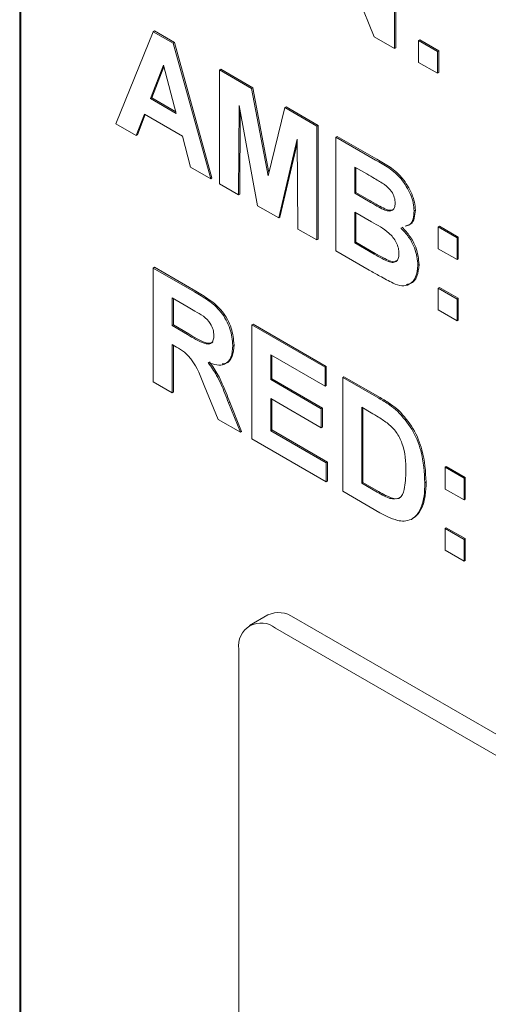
# Model space of a CAD drawing. Header units: inches. Extents: x 0 to 109, y 0 to 85.
# Tile 42 of 60: x 83.261 to 83.533, y 26.889 to 27.461. Entities that reach past the tile are written whole.
import ezdxf

# ---------------------------------------------------------------- set-up
doc = ezdxf.new("R2010")
doc.units = ezdxf.units.IN
doc.header["$MEASUREMENT"] = 0

msp = doc.modelspace()

# ---------------------------------------------------------------- linework, layer by layer
at = {"color": 7, "linetype": 'Continuous', "lineweight": 15, "ltscale": 5}
for p, q in [((83.261449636, 27.7748838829), (83.2614556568, 26.7950314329)), ((83.2621567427, 27.775292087), (83.2621627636, 26.795439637)), ((83.4672137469, 27.4508682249), (83.4445835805, 27.5066698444)), ((83.47904964, 27.510087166), (83.4790500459, 27.4440353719)), ((83.4797567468, 27.51049537), (83.4797571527, 27.4444435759)), ((83.3173530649, 27.4002274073), (83.338974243, 27.4537975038)), ((83.338974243, 27.4537975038), (83.3396813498, 27.4542057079)), ((83.338974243, 27.4537975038), (83.3506272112, 27.447070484)), ((83.3396813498, 27.4542057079), (83.3513343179, 27.447478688)), ((83.4790500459, 27.4440353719), (83.4672137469, 27.4508682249)), ((83.4929831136, 27.4486943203), (83.4936902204, 27.4491025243)), ((83.4929831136, 27.4486943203), (83.5039829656, 27.442344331)), ((83.4929831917, 27.4359920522), (83.4929831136, 27.4486943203)), ((83.4936902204, 27.4491025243), (83.5046900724, 27.4427525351)), ((83.3506272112, 27.447070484), (83.3513343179, 27.447478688)), ((83.3506272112, 27.447070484), (83.3723523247, 27.3684774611)), ((83.3513343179, 27.447478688), (83.3730594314, 27.3688856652)), ((83.4790500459, 27.4440353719), (83.4797571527, 27.4444435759)), ((83.5039829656, 27.442344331), (83.5046900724, 27.4427525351)), ((83.5039829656, 27.442344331), (83.5039830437, 27.4296420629)), ((83.5046900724, 27.4427525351), (83.5046901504, 27.430050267)), ((83.3448523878, 27.4343146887), (83.3373588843, 27.4149297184)), ((83.3450772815, 27.4334754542), (83.3380659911, 27.4153379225)), ((83.352369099, 27.406264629), (83.3448523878, 27.4343146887)), ((83.377485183, 27.4315659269), (83.3781922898, 27.431974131)), ((83.3774855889, 27.3655141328), (83.377485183, 27.4315659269)), ((83.377485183, 27.4315659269), (83.3960932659, 27.4208238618)), ((83.3781922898, 27.431974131), (83.3968003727, 27.4212320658)), ((83.5039830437, 27.4296420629), (83.4929831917, 27.4359920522)), ((83.5039830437, 27.4296420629), (83.5046901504, 27.430050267)), ((83.3960932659, 27.4208238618), (83.3968003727, 27.4212320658)), ((83.3960932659, 27.4208238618), (83.4057184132, 27.370214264)), ((83.3968003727, 27.4212320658), (83.4061591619, 27.372022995)), ((83.3373588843, 27.4149297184), (83.3380659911, 27.4153379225)), ((83.3373588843, 27.4149297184), (83.352369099, 27.406264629)), ((83.3380659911, 27.4153379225), (83.3521102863, 27.4072304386)), ((83.3888517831, 27.4109523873), (83.3884854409, 27.3591641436)), ((83.3995884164, 27.3527546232), (83.3888517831, 27.4109523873)), ((83.4057184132, 27.370214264), (83.4153430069, 27.4097113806)), ((83.4153430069, 27.4097113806), (83.4160501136, 27.4101195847)), ((83.4153430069, 27.4097113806), (83.4339510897, 27.3989693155)), ((83.4160501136, 27.4101195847), (83.4346581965, 27.3993775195)), ((83.33391004, 27.4059120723), (83.3290862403, 27.3934540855)), ((83.3343587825, 27.4056530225), (83.3297933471, 27.3938622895)), ((83.3558639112, 27.3932385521), (83.33391004, 27.4059120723)), ((83.389529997, 27.4072761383), (83.3891925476, 27.3595723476)), ((83.3290862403, 27.3934540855), (83.3173530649, 27.4002274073)), ((83.4339510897, 27.3989693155), (83.4346581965, 27.3993775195)), ((83.4339510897, 27.3989693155), (83.4339514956, 27.3329175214)), ((83.4346581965, 27.3993775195), (83.4346586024, 27.3333257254)), ((83.3290862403, 27.3934540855), (83.3297933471, 27.3938622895)), ((83.3606878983, 27.3752110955), (83.3558639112, 27.3932385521)), ((83.4225846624, 27.3914790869), (83.4118486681, 27.345677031)), ((83.4229516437, 27.3392675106), (83.4225846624, 27.3914790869)), ((83.4449509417, 27.3926193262), (83.4456580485, 27.3930275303)), ((83.4449509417, 27.3926193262), (83.4679933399, 27.3793174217)), ((83.4449513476, 27.3265675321), (83.4449509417, 27.3926193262)), ((83.4456580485, 27.3930275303), (83.4687004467, 27.3797256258)), ((83.4226024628, 27.3889465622), (83.4125557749, 27.3460852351)), ((83.3723523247, 27.3684774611), (83.3606878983, 27.3752110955)), ((83.4629288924, 27.3712324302), (83.4559508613, 27.3752607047)), ((83.4559508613, 27.3752607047), (83.455950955, 27.3600179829)), ((83.4566579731, 27.3748525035), (83.4566580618, 27.360426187)), ((83.3723523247, 27.3684774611), (83.3730594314, 27.3688856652)), ((83.3884854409, 27.3591641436), (83.3774855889, 27.3655141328)), ((83.3884854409, 27.3591641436), (83.3891925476, 27.3595723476)), ((83.455950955, 27.3600179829), (83.4566580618, 27.360426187)), ((83.455950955, 27.3600179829), (83.4639143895, 27.3554208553)), ((83.4566580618, 27.360426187), (83.4646214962, 27.3558290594)), ((83.4118486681, 27.345677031), (83.3995884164, 27.3527546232)), ((83.4727257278, 27.3505591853), (83.4734328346, 27.3509673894)), ((83.4118486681, 27.345677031), (83.4125557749, 27.3460852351)), ((83.4657477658, 27.3433538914), (83.4559510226, 27.3490093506)), ((83.4559510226, 27.3490093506), (83.4559511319, 27.3312261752)), ((83.4566581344, 27.3486011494), (83.4566582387, 27.3316343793)), ((83.4904170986, 27.3497539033), (83.4911242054, 27.3501621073)), ((83.5043502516, 27.340546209), (83.5050573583, 27.3409544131)), ((83.5043502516, 27.340546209), (83.5153501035, 27.3341962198)), ((83.5043503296, 27.3278439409), (83.5043502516, 27.340546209)), ((83.5050573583, 27.3409544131), (83.5160572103, 27.3346044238)), ((83.4339514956, 27.3329175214), (83.4229516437, 27.3392675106)), ((83.5153501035, 27.3341962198), (83.5160572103, 27.3346044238)), ((83.5153501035, 27.3341962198), (83.5153501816, 27.3214939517)), ((83.5160572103, 27.3346044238), (83.5160572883, 27.3219021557)), ((83.4339514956, 27.3329175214), (83.4346586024, 27.3333257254)), ((83.4559511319, 27.3312261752), (83.4566582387, 27.3316343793)), ((83.4559511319, 27.3312261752), (83.4671801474, 27.3247438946)), ((83.4566582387, 27.3316343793), (83.4678872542, 27.3251520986)), ((83.4643156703, 27.3153889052), (83.4449513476, 27.3265675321)), ((83.5153501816, 27.3214939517), (83.5043503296, 27.3278439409)), ((83.3389865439, 27.3166380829), (83.3396936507, 27.3170462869)), ((83.3389869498, 27.2505862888), (83.3389865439, 27.3166380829)), ((83.3389865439, 27.3166380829), (83.3629914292, 27.3027805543)), ((83.3396936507, 27.3170462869), (83.363698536, 27.3031887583)), ((83.4755102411, 27.320345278), (83.4762173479, 27.3207534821)), ((83.4926172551, 27.3181969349), (83.4933243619, 27.318605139)), ((83.5153501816, 27.3214939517), (83.5160572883, 27.3219021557)), ((83.5043504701, 27.3049798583), (83.5050575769, 27.3053880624)), ((83.5050575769, 27.3053880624), (83.5160574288, 27.2990380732)), ((83.5043505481, 27.2922775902), (83.5043504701, 27.3049798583)), ((83.5043504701, 27.3049798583), (83.5153503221, 27.2986298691)), ((83.3593363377, 27.2938819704), (83.3499864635, 27.2992794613)), ((83.3499864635, 27.2992794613), (83.3499865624, 27.2831899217)), ((83.3506935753, 27.2988712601), (83.3506936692, 27.2835981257)), ((83.5153503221, 27.2986298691), (83.5160574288, 27.2990380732)), ((83.5153503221, 27.2986298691), (83.5153504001, 27.285927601)), ((83.5160574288, 27.2990380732), (83.5160575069, 27.2863358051)), ((83.5153504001, 27.285927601), (83.5043505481, 27.2922775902)), ((83.3499865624, 27.2831899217), (83.3506936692, 27.2835981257)), ((83.3499865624, 27.2831899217), (83.3588437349, 27.2780768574)), ((83.3506936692, 27.2835981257), (83.3595508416, 27.2784850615)), ((83.3961857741, 27.2836181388), (83.3968928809, 27.2840263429)), ((83.39618618, 27.2175663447), (83.3961857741, 27.2836181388)), ((83.3961857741, 27.2836181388), (83.438718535, 27.2590648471)), ((83.3968928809, 27.2840263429), (83.4394256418, 27.2594730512)), ((83.5153504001, 27.285927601), (83.5160575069, 27.2863358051)), ((83.3524501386, 27.2707591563), (83.34998663, 27.2721812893)), ((83.34998663, 27.2721812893), (83.3499868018, 27.2442362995)), ((83.3506937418, 27.2717730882), (83.3506939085, 27.2446445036)), ((83.3851860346, 27.2716689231), (83.3858931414, 27.2720771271)), ((83.4387186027, 27.2480562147), (83.4071856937, 27.2662595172)), ((83.4071856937, 27.2662595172), (83.4071857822, 27.2518636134)), ((83.4078928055, 27.2658513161), (83.407892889, 27.2522718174)), ((83.438718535, 27.2590648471), (83.4394256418, 27.2594730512)), ((83.4394256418, 27.2594730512), (83.4394257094, 27.2484644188)), ((83.438718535, 27.2590648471), (83.4387186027, 27.2480562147)), ((83.3499868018, 27.2442362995), (83.3389869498, 27.2505862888)), ((83.3767301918, 27.2287978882), (83.3685947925, 27.2484855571)), ((83.4071857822, 27.2518636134), (83.407892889, 27.2522718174)), ((83.4071857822, 27.2518636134), (83.4365187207, 27.2349303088)), ((83.407892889, 27.2522718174), (83.4372258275, 27.2353385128)), ((83.4387186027, 27.2480562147), (83.4394257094, 27.2484644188)), ((83.4489850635, 27.2531381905), (83.4496921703, 27.2535463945)), ((83.4489850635, 27.2531381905), (83.4699649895, 27.2410269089)), ((83.4489854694, 27.1870863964), (83.4489850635, 27.2531381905)), ((83.4496921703, 27.2535463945), (83.4706720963, 27.241435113)), ((83.3499868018, 27.2442362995), (83.3506939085, 27.2446445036)), ((83.3826539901, 27.2384509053), (83.3833610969, 27.2388591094)), ((83.3826539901, 27.2384509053), (83.3895862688, 27.2213763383)), ((83.3833610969, 27.2388591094), (83.3902933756, 27.2217845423)), ((83.4365187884, 27.2239216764), (83.4071858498, 27.240854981)), ((83.4071858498, 27.240854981), (83.4071859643, 27.2222249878)), ((83.4078929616, 27.2404467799), (83.4078930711, 27.2226331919)), ((83.4365187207, 27.2349303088), (83.4372258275, 27.2353385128)), ((83.4365187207, 27.2349303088), (83.4365187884, 27.2239216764)), ((83.4372258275, 27.2353385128), (83.4372258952, 27.2243298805)), ((83.4654276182, 27.2326376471), (83.4599849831, 27.2357795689)), ((83.4599849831, 27.2357795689), (83.4599852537, 27.1917450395)), ((83.4606920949, 27.2353713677), (83.4606923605, 27.1921532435)), ((83.4807929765, 27.233519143), (83.4815000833, 27.233927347)), ((83.3895862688, 27.2213763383), (83.3767301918, 27.2287978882)), ((83.3895862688, 27.2213763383), (83.3902933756, 27.2217845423)), ((83.4071859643, 27.2222249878), (83.4078930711, 27.2226331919)), ((83.4071859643, 27.2222249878), (83.4394521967, 27.2035983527)), ((83.4078930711, 27.2226331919), (83.4401593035, 27.2040065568)), ((83.4365187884, 27.2239216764), (83.4372258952, 27.2243298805)), ((83.4394522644, 27.1925897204), (83.39618618, 27.2175663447)), ((83.4394521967, 27.2035983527), (83.4401593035, 27.2040065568)), ((83.4394521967, 27.2035983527), (83.4394522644, 27.1925897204)), ((83.4401593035, 27.2040065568), (83.4401593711, 27.1929979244)), ((83.5083843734, 27.2010650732), (83.5090914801, 27.2014732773)), ((83.5083844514, 27.1883628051), (83.5083843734, 27.2010650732)), ((83.5083843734, 27.2010650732), (83.5193842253, 27.194715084)), ((83.5090914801, 27.2014732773), (83.5200913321, 27.1951232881)), ((83.4394522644, 27.1925897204), (83.4401593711, 27.1929979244)), ((83.4599852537, 27.1917450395), (83.4606923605, 27.1921532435)), ((83.4599852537, 27.1917450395), (83.4690372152, 27.1865195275)), ((83.4606923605, 27.1921532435), (83.469744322, 27.1869277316)), ((83.4966512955, 27.19196056), (83.4973584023, 27.192368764)), ((83.5193842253, 27.194715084), (83.5200913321, 27.1951232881)), ((83.5193842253, 27.194715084), (83.5193843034, 27.1820128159)), ((83.5200913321, 27.1951232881), (83.5200914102, 27.18242102)), ((83.470584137, 27.1746179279), (83.4489854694, 27.1870863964)), ((83.5193843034, 27.1820128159), (83.5083844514, 27.1883628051)), ((83.4763589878, 27.1829279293), (83.4770660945, 27.1833361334)), ((83.5193843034, 27.1820128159), (83.5200914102, 27.18242102)), ((83.4949097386, 27.1789140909), (83.4956168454, 27.1793222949)), ((83.488814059, 27.1707628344), (83.4895211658, 27.1711710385)), ((83.5083845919, 27.1654987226), (83.5090916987, 27.1659069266)), ((83.50838467, 27.1527964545), (83.5083845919, 27.1654987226)), ((83.5083845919, 27.1654987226), (83.5193844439, 27.1591487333)), ((83.5090916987, 27.1659069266), (83.5200915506, 27.1595569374)), ((83.5193844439, 27.1591487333), (83.5200915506, 27.1595569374)), ((83.5193844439, 27.1591487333), (83.5193845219, 27.1464464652)), ((83.5200915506, 27.1595569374), (83.5200916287, 27.1468546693)), ((83.5193845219, 27.1464464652), (83.50838467, 27.1527964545)), ((83.5193845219, 27.1464464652), (83.5200916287, 27.1468546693)), ((83.4055510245, 27.1152846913), (83.3949444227, 27.1091616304)), ((83.7458187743, 26.9260283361), (83.4205496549, 27.1137995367)), ((83.7352121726, 26.9199052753), (83.4099430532, 27.1076764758)), ((83.3887300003, 27.0954261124), (83.3887323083, 26.7198160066))]:
    msp.add_line(p, q, dxfattribs=at)
at = {"color": 7, "linetype": 'Continuous', "lineweight": 15, "ltscale": 25}
for centre, radius, start, end in [((83.4117621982, 27.1015331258), 0.0150892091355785, 54.382805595, 114.3072806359), ((83.4016622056, 27.0975240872), 0.0131012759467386, 50.797418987, 189.2147410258)]:
    msp.add_arc(centre, radius, start, end, dxfattribs=at)
at = {"color": 7, "linetype": 'Continuous', "lineweight": 15, "ltscale": 5}
for points, knots in [([(83.46870044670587, 27.37972562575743), (83.47396057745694, 27.3768374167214), (83.48184685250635, 27.37250725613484), (83.4886393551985, 27.36128957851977), (83.49084599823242, 27.35471063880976), (83.491031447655, 27.35167864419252), (83.49112420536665, 27.3501621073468)], [0, 0, 0, 0, 0.4993502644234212, 0.7486531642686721, 0.8742818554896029, 1, 1, 1, 1]), ([(83.46799333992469, 27.37931742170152), (83.47325347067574, 27.37642921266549), (83.48113974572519, 27.37209905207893), (83.4879322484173, 27.36088137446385), (83.49013889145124, 27.35430243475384), (83.49032434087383, 27.35127044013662), (83.49041709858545, 27.34975390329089)], [0, 0, 0, 0, 0.4993502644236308, 0.7486531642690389, 0.8742818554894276, 0.9999999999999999, 0.9999999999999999, 0.9999999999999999, 0.9999999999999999]), ([(83.4733100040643, 27.36501469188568), (83.47137302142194, 27.36621890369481), (83.46791381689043, 27.36836947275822), (83.46445218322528, 27.37035756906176), (83.46292889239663, 27.37123243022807)], [0, 0, 0, 0, 0.5599503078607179, 1, 1, 1, 1]), ([(83.47941725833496, 27.35419855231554), (83.47933715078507, 27.3553009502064), (83.47917723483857, 27.35750162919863), (83.47709121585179, 27.36189820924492), (83.4747433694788, 27.36383330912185), (83.4733100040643, 27.36501469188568)], [0, 0, 0, 0, 0.2810709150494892, 0.5610922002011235, 1, 1, 1, 1]), ([(83.46391438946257, 27.35542085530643), (83.46556038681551, 27.35446173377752), (83.46849941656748, 27.35274916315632), (83.47143445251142, 27.35122829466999), (83.47272572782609, 27.35055918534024)], [0, 0, 0, 0, 0.5600478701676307, 0.9999999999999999, 0.9999999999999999, 0.9999999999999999, 0.9999999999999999]), ([(83.46462149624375, 27.35582905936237), (83.4662674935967, 27.35486993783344), (83.46920652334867, 27.35315736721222), (83.4721415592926, 27.35163649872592), (83.47343283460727, 27.35096738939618)], [0, 0, 0, 0, 0.560047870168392, 1, 1, 1, 1]), ([(83.47272572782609, 27.35055918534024), (83.47368136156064, 27.35019845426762), (83.47558900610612, 27.34947835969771), (83.47789434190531, 27.34992624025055), (83.47924628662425, 27.35165564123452), (83.47936023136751, 27.35335037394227), (83.47941725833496, 27.35419855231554)], [0, 0, 0, 0, 0.2804942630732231, 0.5599251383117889, 0.7797517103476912, 1, 1, 1, 1]), ([(83.47343283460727, 27.35096738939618), (83.4744041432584, 27.35057778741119), (83.47626126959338, 27.34983287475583), (83.47771509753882, 27.3503602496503), (83.47840854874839, 27.35061179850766)], [0, 0, 0, 0, 0.5230170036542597, 0.9999999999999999, 0.9999999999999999, 0.9999999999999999, 0.9999999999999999]), ([(83.49041709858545, 27.34975390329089), (83.4902851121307, 27.34817896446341), (83.49002115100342, 27.34502922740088), (83.48830611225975, 27.34162129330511), (83.48620545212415, 27.34111657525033), (83.48529203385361, 27.340897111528)], [0, 0, 0, 0, 0.3611146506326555, 0.7221970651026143, 1, 1, 1, 1]), ([(83.49112420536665, 27.3501621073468), (83.49099221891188, 27.34858716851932), (83.4907282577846, 27.34543743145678), (83.48901321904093, 27.34202949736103), (83.48691255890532, 27.34152477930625), (83.48599914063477, 27.34130531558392)], [0, 0, 0, 0, 0.361114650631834, 0.7221970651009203, 0.9999999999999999, 0.9999999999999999, 0.9999999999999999, 0.9999999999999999]), ([(83.48161739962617, 27.32511587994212), (83.48155712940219, 27.32612498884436), (83.48143667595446, 27.32814174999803), (83.48019298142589, 27.33148943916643), (83.4782169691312, 27.33452626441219), (83.47340335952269, 27.33925055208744), (83.469150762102, 27.34152991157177), (83.46574776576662, 27.34335389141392)], [0, 0, 0, 0, 0.1249476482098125, 0.2497149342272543, 0.3744390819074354, 0.4994161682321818, 0.9999999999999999, 0.9999999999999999, 0.9999999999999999, 0.9999999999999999]), ([(83.48267145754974, 27.33989560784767), (83.48425824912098, 27.33822692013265), (83.48742914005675, 27.33489237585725), (83.49167593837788, 27.32696602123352), (83.4922606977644, 27.32151853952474), (83.49261725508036, 27.31819693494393)], [0, 0, 0, 0, 0.2810476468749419, 0.5616184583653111, 1, 1, 1, 1]), ([(83.48337856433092, 27.34030381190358), (83.48496535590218, 27.33863512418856), (83.48813624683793, 27.33530057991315), (83.49238304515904, 27.32737422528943), (83.49296780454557, 27.32192674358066), (83.49332436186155, 27.31860513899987)], [0, 0, 0, 0, 0.281047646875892, 0.5616184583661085, 1, 1, 1, 1]), ([(83.46718014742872, 27.32474389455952), (83.46873912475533, 27.32383357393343), (83.47152210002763, 27.32220853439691), (83.47429199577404, 27.32091444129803), (83.47551024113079, 27.32034527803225)], [0, 0, 0, 0, 0.5601836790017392, 1, 1, 1, 1]), ([(83.46788725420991, 27.32515209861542), (83.46944623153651, 27.32424177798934), (83.47222920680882, 27.32261673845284), (83.47499910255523, 27.32132264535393), (83.47621734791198, 27.32075348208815)], [0, 0, 0, 0, 0.5601836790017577, 1, 1, 1, 1]), ([(83.47551024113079, 27.32034527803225), (83.47644946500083, 27.32009260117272), (83.47832565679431, 27.31958785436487), (83.4804048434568, 27.32053230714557), (83.4814944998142, 27.32254698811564), (83.48157640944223, 27.32425908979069), (83.48161739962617, 27.32511587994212)], [0, 0, 0, 0, 0.28001335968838, 0.5593541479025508, 0.7794867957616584, 1, 1, 1, 1]), ([(83.47621734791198, 27.32075348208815), (83.47718212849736, 27.32045352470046), (83.47875903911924, 27.3199632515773), (83.47987392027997, 27.32064356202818), (83.48030669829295, 27.32090764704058)], [0, 0, 0, 0, 0.6118169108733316, 0.9999999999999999, 0.9999999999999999, 0.9999999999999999, 0.9999999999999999]), ([(83.49261725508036, 27.31819693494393), (83.49234449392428, 27.31578786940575), (83.49179909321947, 27.310970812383), (83.48822186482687, 27.30689608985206), (83.48338721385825, 27.30587474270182), (83.47991717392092, 27.30718115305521), (83.47818006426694, 27.30783514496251)], [0, 0, 0, 0, 0.2797886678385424, 0.5594525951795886, 0.7794609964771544, 1, 1, 1, 1]), ([(83.49332436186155, 27.31860513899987), (83.49303919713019, 27.31622847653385), (83.49246899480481, 27.31147621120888), (83.48948568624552, 27.30751018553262), (83.48672417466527, 27.30721629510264), (83.48587788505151, 27.3071262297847)], [0, 0, 0, 0, 0.4096291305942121, 0.8190756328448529, 1, 1, 1, 1]), ([(83.47818006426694, 27.30783514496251), (83.47559365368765, 27.30918312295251), (83.47097468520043, 27.31159042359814), (83.46635051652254, 27.31422817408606), (83.46431567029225, 27.31538890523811)], [0, 0, 0, 0, 0.5599541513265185, 1, 1, 1, 1]), ([(83.3629914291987, 27.30278055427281), (83.36558890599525, 27.30123344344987), (83.37076587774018, 27.29814993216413), (83.37738949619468, 27.29274338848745), (83.38142526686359, 27.28646898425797), (83.3844058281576, 27.27969932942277), (83.38487437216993, 27.27487676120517), (83.38518603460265, 27.27166892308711)], [0, 0, 0, 0, 0.2511382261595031, 0.5005378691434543, 0.6257426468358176, 0.7510544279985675, 1, 1, 1, 1]), ([(83.36369853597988, 27.30318875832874), (83.36629601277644, 27.30164164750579), (83.37147298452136, 27.29855813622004), (83.37809660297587, 27.29315159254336), (83.38213237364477, 27.28687718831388), (83.38511293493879, 27.28010753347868), (83.38558147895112, 27.27528496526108), (83.38589314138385, 27.27207712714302)], [0, 0, 0, 0, 0.251138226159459, 0.500537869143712, 0.6257426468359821, 0.7510544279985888, 1, 1, 1, 1]), ([(83.36807892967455, 27.28862334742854), (83.36644789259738, 27.28964569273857), (83.36353491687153, 27.29147156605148), (83.36061939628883, 27.29314536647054), (83.35933633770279, 27.2938819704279)], [0, 0, 0, 0, 0.5599212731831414, 1, 1, 1, 1]), ([(83.37418618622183, 27.27743672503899), (83.37410943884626, 27.27855840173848), (83.37395618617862, 27.28079821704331), (83.3718654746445, 27.28526489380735), (83.36951394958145, 27.28735056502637), (83.36807892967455, 27.28862334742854)], [0, 0, 0, 0, 0.2810837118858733, 0.5612808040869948, 1, 1, 1, 1]), ([(83.35884373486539, 27.27807685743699), (83.36208280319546, 27.2760799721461), (83.36612894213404, 27.27358552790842), (83.37084995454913, 27.27231086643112), (83.37280472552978, 27.2729277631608), (83.37403084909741, 27.27472403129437), (83.37413436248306, 27.27653171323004), (83.37418618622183, 27.27743672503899)], [0, 0, 0, 0, 0.5009076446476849, 0.6257175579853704, 0.75036460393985, 0.8750206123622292, 1, 1, 1, 1]), ([(83.35955084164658, 27.27848506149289), (83.36281423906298, 27.27645766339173), (83.3668907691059, 27.27392510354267), (83.37151164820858, 27.27277602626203), (83.37310024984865, 27.27302275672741), (83.37354092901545, 27.27374763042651), (83.37361091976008, 27.27386275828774)], [0, 0, 0, 0, 0.647251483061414, 0.8085255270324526, 0.9695891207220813, 1, 1, 1, 1]), ([(83.38518603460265, 27.27166892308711), (83.38499826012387, 27.26922662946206), (83.38462332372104, 27.26435000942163), (83.38089903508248, 27.260476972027), (83.37593227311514, 27.26002732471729), (83.37253931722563, 27.26119755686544), (83.37084050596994, 27.2617834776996)], [0, 0, 0, 0, 0.2799434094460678, 0.5589735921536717, 0.779183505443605, 1, 1, 1, 1]), ([(83.38589314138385, 27.27207712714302), (83.38569186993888, 27.26967032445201), (83.38528998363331, 27.26486457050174), (83.38230163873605, 27.26117564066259), (83.37968009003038, 27.2610813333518), (83.37899162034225, 27.26105656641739)], [0, 0, 0, 0, 0.4252192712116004, 0.8490513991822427, 1, 1, 1, 1]), ([(83.36859479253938, 27.24848555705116), (83.36653379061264, 27.25368434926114), (83.36367071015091, 27.26090635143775), (83.35708214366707, 27.26814468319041), (83.35399970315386, 27.26988452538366), (83.35245013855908, 27.27075915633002)], [0, 0, 0, 0, 0.5609860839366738, 0.7793046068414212, 0.9999999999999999, 0.9999999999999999, 0.9999999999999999, 0.9999999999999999]), ([(83.37084050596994, 27.2617834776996), (83.3725843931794, 27.25934414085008), (83.37545820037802, 27.25532428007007), (83.37839563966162, 27.24907737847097), (83.38060415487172, 27.24377866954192), (83.38197069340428, 27.24022687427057), (83.38265399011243, 27.23845090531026)], [0, 0, 0, 0, 0.3395610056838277, 0.5595733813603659, 0.7797778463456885, 1, 1, 1, 1]), ([(83.37154761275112, 27.26219168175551), (83.37329149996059, 27.25975234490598), (83.3761653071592, 27.25573248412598), (83.37910274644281, 27.24948558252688), (83.38131126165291, 27.24418687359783), (83.38267780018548, 27.24063507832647), (83.38336109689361, 27.23885910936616)], [0, 0, 0, 0, 0.3395610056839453, 0.5595733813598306, 0.7797778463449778, 1, 1, 1, 1]), ([(83.4699649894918, 27.24102690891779), (83.47200782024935, 27.23983363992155), (83.47565418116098, 27.23770370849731), (83.47922337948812, 27.23479727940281), (83.48079297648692, 27.2335191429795)], [0, 0, 0, 0, 0.5602382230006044, 1, 1, 1, 1]), ([(83.47067209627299, 27.24143511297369), (83.47271492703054, 27.24024184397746), (83.47636128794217, 27.23811191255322), (83.47993048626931, 27.23520548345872), (83.48150008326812, 27.2339273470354)], [0, 0, 0, 0, 0.5602382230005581, 1, 1, 1, 1]), ([(83.47537332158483, 27.22626108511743), (83.47352257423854, 27.22756059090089), (83.47021621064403, 27.22988216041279), (83.46689136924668, 27.23179536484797), (83.46542761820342, 27.23263764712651)], [0, 0, 0, 0, 0.5597531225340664, 1, 1, 1, 1]), ([(83.48079297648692, 27.2335191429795), (83.48374494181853, 27.23020073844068), (83.48966149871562, 27.22354973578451), (83.49583160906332, 27.20795553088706), (83.49634033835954, 27.19802842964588), (83.49665129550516, 27.19196055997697)], [0, 0, 0, 0, 0.2790721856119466, 0.5593380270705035, 1, 1, 1, 1]), ([(83.48150008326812, 27.2339273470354), (83.48445204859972, 27.23060894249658), (83.4903686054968, 27.22395793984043), (83.49653871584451, 27.20836373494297), (83.49704744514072, 27.19843663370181), (83.49735840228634, 27.19236876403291)], [0, 0, 0, 0, 0.2790721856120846, 0.5593380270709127, 1, 1, 1, 1]), ([(83.48565143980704, 27.19891919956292), (83.48554451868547, 27.20411937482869), (83.48539553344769, 27.21136536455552), (83.48032844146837, 27.22163664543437), (83.47702602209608, 27.22471867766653), (83.47537332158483, 27.22626108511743)], [0, 0, 0, 0, 0.5594292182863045, 0.7795157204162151, 1, 1, 1, 1]), ([(83.47635898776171, 27.18292792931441), (83.47839222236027, 27.18264884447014), (83.48247064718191, 27.18208903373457), (83.48538541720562, 27.18909335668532), (83.48555041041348, 27.19518756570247), (83.48565143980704, 27.19891919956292)], [0, 0, 0, 0, 0.2781915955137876, 0.5580189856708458, 1, 1, 1, 1]), ([(83.49665129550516, 27.19196055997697), (83.49659502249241, 27.18932208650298), (83.49649454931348, 27.18461119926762), (83.49539392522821, 27.1806546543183), (83.4949097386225, 27.17891409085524)], [0, 0, 0, 0, 0.5600799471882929, 1, 1, 1, 1]), ([(83.49735840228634, 27.19236876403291), (83.49730212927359, 27.18973029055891), (83.49720165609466, 27.18501940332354), (83.49610103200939, 27.1810628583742), (83.49561684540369, 27.17932229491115)], [0, 0, 0, 0, 0.5600799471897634, 1, 1, 1, 1]), ([(83.46903721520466, 27.186519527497), (83.47041283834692, 27.18572539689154), (83.47286836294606, 27.18430785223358), (83.47529277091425, 27.18334942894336), (83.47635898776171, 27.18292792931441)], [0, 0, 0, 0, 0.5602155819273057, 1, 1, 1, 1]), ([(83.46974432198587, 27.18692773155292), (83.47111994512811, 27.18613360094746), (83.47357546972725, 27.18471605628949), (83.47599987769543, 27.18375763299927), (83.47706609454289, 27.18333613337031)], [0, 0, 0, 0, 0.5602155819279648, 1, 1, 1, 1]), ([(83.47706609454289, 27.18333613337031), (83.47927502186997, 27.18278851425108), (83.48193244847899, 27.18212970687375), (83.48294505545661, 27.18424415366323), (83.48311595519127, 27.18460101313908)], [0, 0, 0, 0, 0.8312279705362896, 1, 1, 1, 1]), ([(83.48074753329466, 27.17015334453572), (83.47887319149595, 27.17075110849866), (83.4755236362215, 27.17181934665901), (83.47209443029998, 27.17376223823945), (83.47058413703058, 27.17461792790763)], [0, 0, 0, 0, 0.5595793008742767, 1, 1, 1, 1]), ([(83.4949097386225, 27.17891409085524), (83.4940944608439, 27.17697420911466), (83.49263862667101, 27.17351017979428), (83.48998266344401, 27.17160229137), (83.48881405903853, 27.17076283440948)], [0, 0, 0, 0, 0.5600073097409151, 1, 1, 1, 1]), ([(83.49561684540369, 27.17932229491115), (83.49480156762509, 27.17738241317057), (83.49334573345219, 27.17391838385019), (83.49068977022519, 27.17201049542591), (83.48952116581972, 27.17117103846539)], [0, 0, 0, 0, 0.5600073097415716, 1, 1, 1, 1]), ([(83.48881405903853, 27.17076283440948), (83.48744597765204, 27.1702834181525), (83.48500054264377, 27.16942646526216), (83.48204820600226, 27.16993104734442), (83.48074753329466, 27.17015334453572)], [0, 0, 0, 0, 0.55944295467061, 1, 1, 1, 1])]:
    msp.add_open_spline(points, degree=3, knots=knots, dxfattribs=at)

doc.saveas('drawing.dxf')
